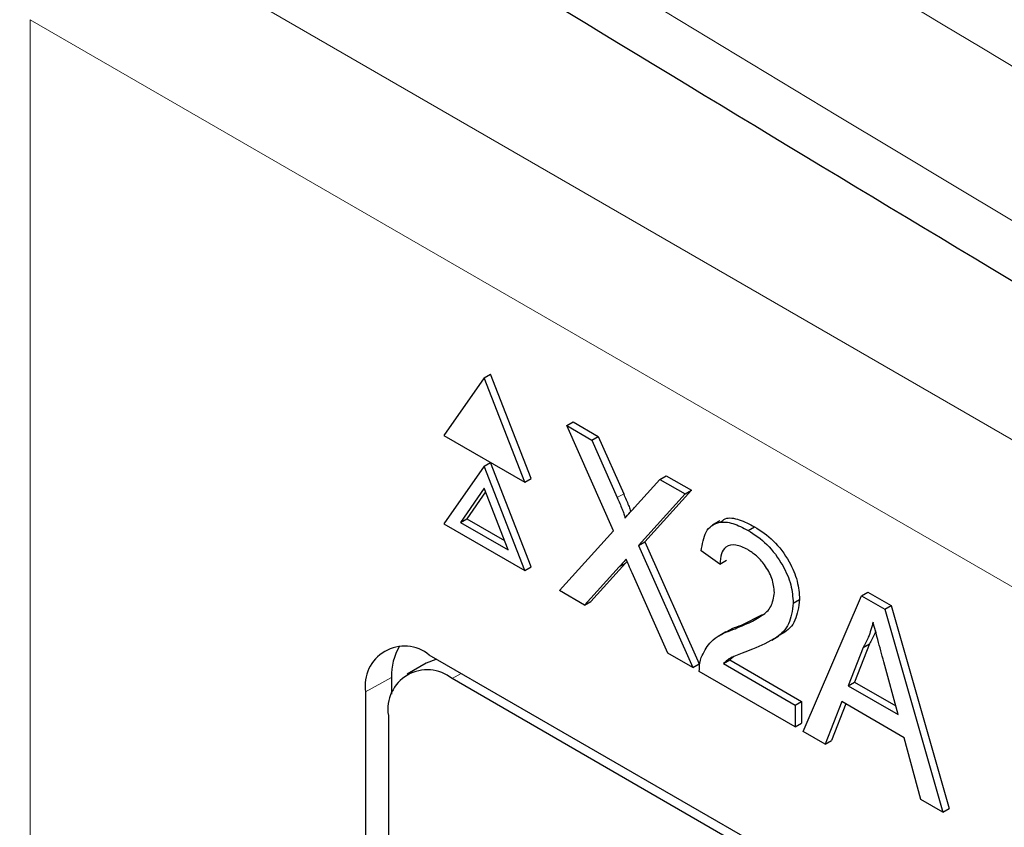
# Paper-space layout 'Blatt4' of a CAD drawing. Header units: millimetres. Extents: x 5 to 418, y 2 to 292.
# Tile 38 of 75: x 87.43 to 91.8, y 205.67 to 209.26. Entities that reach past the tile are written whole.
import ezdxf

# ---------------------------------------------------------------- set-up
doc = ezdxf.new("R2010")
doc.units = ezdxf.units.MM

psp = doc.layouts.new('Blatt4')

# ---------------------------------------------------------------- linework, layer by layer
at = {"color": 7, "linetype": 'Continuous', "lineweight": 18}
for p, q in [((87.7596, 209.7451), (105.5885, 199.4527)), ((105.3056, 198.9628), (87.4767, 209.2552)), ((87.4767, 209.2552), (87.4767, 181.9278)), ((90.0842, 207.1339), (90.1125, 207.1503)), ((90.0926, 206.8266), (90.1209, 206.8429)), ((89.0817, 206.3363), (88.9666, 206.2722)), ((89.3504, 206.3305), (89.3908, 206.3538))]:
    psp.add_line(p, q, dxfattribs=at)
at = {"color": 7, "linetype": 'Continuous', "lineweight": 25}
for p, q in [((89.4934, 207.6652), (89.3138, 207.4096)), ((89.4934, 207.6652), (89.5217, 207.6815)), ((89.673, 207.2022), (89.4934, 207.6652)), ((89.7013, 207.2185), (89.5217, 207.6815)), ((89.8602, 207.4535), (89.8884, 207.4698)), ((89.8884, 207.4698), (89.999, 207.406)), ((90.0672, 206.9869), (89.8602, 207.4535)), ((89.8602, 207.4535), (89.9707, 207.3897)), ((89.3138, 207.4096), (89.673, 207.2022)), ((89.9707, 207.3897), (89.999, 207.406)), ((89.9707, 207.3897), (90.0842, 207.1339)), ((89.999, 207.406), (90.1125, 207.1503)), ((89.4934, 207.2732), (89.5217, 207.2896)), ((89.7013, 206.8266), (89.5217, 207.2896)), ((89.4934, 207.2732), (89.3138, 207.0177)), ((89.673, 206.8103), (89.4934, 207.2732)), ((89.673, 207.2022), (89.7013, 207.2185)), ((90.1604, 207.0898), (90.2735, 207.2148)), ((90.2735, 207.2148), (90.3018, 207.2312)), ((90.2735, 207.2148), (90.3856, 207.1501)), ((90.3018, 207.2312), (90.4139, 207.1665)), ((89.4934, 207.1753), (89.3873, 207.0242)), ((89.4994, 207.1598), (89.4155, 207.0406)), ((89.5995, 206.9017), (89.4934, 207.1753)), ((90.4139, 207.1665), (90.2068, 206.9378)), ((90.3856, 207.1501), (90.4139, 207.1665)), ((90.3856, 207.1501), (90.1785, 206.9214)), ((89.3873, 207.0242), (89.4155, 207.0406)), ((89.4155, 207.0406), (89.5832, 206.9438)), ((90.5392, 207.0307), (90.5074, 207.0124)), ((89.3138, 207.0177), (89.673, 206.8103)), ((89.3873, 207.0242), (89.5995, 206.9017)), ((89.8268, 206.7215), (90.0672, 206.9869)), ((90.6653, 206.9887), (90.6935, 207.005)), ((90.1785, 206.9214), (90.2068, 206.9378)), ((90.1785, 206.9214), (90.419, 206.3797)), ((90.2068, 206.9378), (90.4472, 206.396)), ((90.5402, 206.8394), (90.4568, 206.8972)), ((90.5402, 206.8394), (90.5684, 206.8557)), ((89.673, 206.8103), (89.7013, 206.8266)), ((90.0926, 206.8266), (89.9387, 206.6569)), ((90.1209, 206.8429), (89.967, 206.6732)), ((90.1277, 206.8505), (90.1209, 206.8429)), ((90.3083, 206.4435), (90.15, 206.8004)), ((89.9387, 206.6569), (89.8268, 206.7215)), ((90.8654, 206.6658), (90.8937, 206.6821)), ((90.9099, 206.0963), (91.1681, 206.6984)), ((91.1681, 206.6984), (91.1964, 206.7147)), ((91.1681, 206.6984), (91.2716, 206.6386)), ((91.1964, 206.7147), (91.2999, 206.655)), ((89.9387, 206.6569), (89.967, 206.6732)), ((91.2716, 206.6386), (91.2999, 206.655)), ((91.2716, 206.6386), (91.5299, 205.7383)), ((91.2999, 206.655), (91.5582, 205.7546)), ((90.6354, 206.5683), (90.7293, 206.6151)), ((90.6071, 206.552), (90.6354, 206.5683)), ((90.5662, 206.5381), (90.5344, 206.5198)), ((90.7699, 206.5015), (90.8018, 206.5199)), ((91.1754, 206.4687), (91.1089, 206.2992)), ((91.2037, 206.4851), (91.1371, 206.3155)), ((91.1754, 206.4687), (91.2037, 206.4851)), ((103.533, 198.1898), (89.2494, 206.4355)), ((90.419, 206.3797), (90.3083, 206.4435)), ((90.6023, 206.429), (90.5838, 206.4134)), ((89.2352, 206.3993), (89.1504, 206.3503)), ((90.419, 206.3797), (90.4472, 206.396)), ((90.5555, 206.3971), (90.5838, 206.4134)), ((90.5555, 206.3971), (90.8738, 206.2134)), ((90.5838, 206.4134), (90.902, 206.2297)), ((91.3309, 206.171), (91.2677, 206.4049)), ((89.0817, 206.3363), (89.0817, 206.261)), ((103.4925, 198.1664), (89.3504, 206.3305)), ((90.8738, 206.1171), (90.4484, 206.3626)), ((91.1089, 206.2992), (91.1371, 206.3155)), ((91.1089, 206.2992), (91.3309, 206.171)), ((91.1371, 206.3155), (91.3205, 206.2097)), ((88.9666, 206.2722), (88.9666, 193.0442)), ((90.8738, 206.2134), (90.902, 206.2297)), ((90.8738, 206.2134), (90.8738, 206.1171)), ((90.902, 206.2297), (90.902, 206.1334)), ((91.0812, 206.2285), (91.0072, 206.0401)), ((91.0991, 206.2182), (91.0355, 206.0564)), ((91.3585, 206.0684), (91.0812, 206.2285)), ((89.0675, 206.1672), (89.0675, 193.1025)), ((90.8738, 206.1171), (90.902, 206.1334)), ((91.0072, 206.0401), (90.9099, 206.0963)), ((91.4326, 205.7945), (91.3585, 206.0684)), ((91.0072, 206.0401), (91.0355, 206.0564)), ((91.5299, 205.7383), (91.4326, 205.7945)), ((91.5299, 205.7383), (91.5582, 205.7546))]:
    psp.add_line(p, q, dxfattribs=at)
at = {"color": 7, "linetype": 'Continuous', "lineweight": 25, "flags": 128}
psp.add_lwpolyline([(89.2831, 206.416), (89.2781, 206.4151), (89.2352, 206.3993)], dxfattribs=at)
at = {"color": 7, "linetype": 'Continuous', "lineweight": 25}
for centre, radius, start, end in [((89.139, 206.3001), 0.1747, 50.7967, 189.214), ((89.3227, 206.3473), 0.2413, 148.3291, 182.5975), ((89.24, 206.1951), 0.1747, 50.7967, 189.214)]:
    psp.add_arc(centre, radius, start, end, dxfattribs=at)
at = {"color": 7, "linetype": 'Continuous', "lineweight": 18}
for centre, major_axis, ratio, start_param, end_param in [((365.4312, 366.6879), (379.9846, 5.8274), 0.587244, 3.834585, 4.001386), ((365.4312, 355.2005), (379.9866, -5.634), 0.567146, 3.873355, 3.997444), ((365.4164, 367.659), (378.7845, 5.8277), 0.587275, 3.871004, 3.964908)]:
    psp.add_ellipse(centre, major_axis=major_axis, ratio=ratio, start_param=start_param, end_param=end_param, dxfattribs=at)
at = {"color": 7, "linetype": 'Continuous', "lineweight": 25}
for points, knots in [([(80.7494, 215.0294), (81.5576, 214.5051), (83.9014, 212.9848), (87.8525, 210.5044), (92.6317, 207.6048), (97.5029, 204.7552), (102.4626, 201.9553), (107.5106, 199.2071), (111.3984, 197.1627), (113.6013, 196.0337), (114.0739, 195.7914)], [0, 0, 0, 0, 0.0774167, 0.2244859, 0.3715556, 0.5186246, 0.6656928, 0.8127599, 0.959826, 1, 1, 1, 1]), ([(90.0842, 207.1339), (90.0915, 207.1169), (90.1016, 207.0932), (90.1142, 207.0625), (90.1167, 207.0494), (90.1179, 207.0428)], [0, 0, 0, 0, 0.561277, 0.781763, 1, 1, 1, 1]), ([(90.1125, 207.1503), (90.1197, 207.1333), (90.1297, 207.1096), (90.1411, 207.0829), (90.143, 207.0737), (90.1435, 207.0711)], [0, 0, 0, 0, 0.6468683, 0.9009766, 1, 1, 1, 1]), ([(90.1179, 207.0428), (90.1259, 207.0516), (90.14, 207.0672), (90.1542, 207.0829), (90.1604, 207.0898)], [0, 0, 0, 0, 0.56, 1, 1, 1, 1]), ([(90.4568, 206.8972), (90.4616, 206.9277), (90.4712, 206.9887), (90.5271, 207.0301), (90.5969, 207.0238), (90.6424, 207.0004), (90.6653, 206.9887)], [0, 0, 0, 0, 0.280235, 0.558893, 0.779132, 1, 1, 1, 1]), ([(90.5431, 207.0245), (90.5495, 207.0305), (90.5697, 207.0495), (90.6261, 207.0387), (90.671, 207.0162), (90.6935, 207.005)], [0, 0, 0, 0, 0.185653, 0.592247, 1, 1, 1, 1]), ([(90.6653, 206.9887), (90.6936, 206.97), (90.7503, 206.9328), (90.818, 206.8416), (90.8594, 206.7463), (90.8634, 206.6926), (90.8654, 206.6658)], [0, 0, 0, 0, 0.280482, 0.559644, 0.779749, 1, 1, 1, 1]), ([(90.6935, 207.005), (90.7219, 206.9864), (90.7786, 206.9491), (90.8463, 206.858), (90.8877, 206.7626), (90.8917, 206.709), (90.8937, 206.6821)], [0, 0, 0, 0, 0.280482, 0.559644, 0.779749, 1, 1, 1, 1]), ([(90.6634, 206.9031), (90.6454, 206.9119), (90.6095, 206.9295), (90.5663, 206.9207), (90.5432, 206.8865), (90.5412, 206.8551), (90.5402, 206.8394)], [0, 0, 0, 0, 0.28041, 0.559489, 0.779375, 1, 1, 1, 1]), ([(90.782, 206.713), (90.7798, 206.7335), (90.7754, 206.7745), (90.7416, 206.8341), (90.7026, 206.8777), (90.6765, 206.8946), (90.6634, 206.9031)], [0, 0, 0, 0, 0.27908, 0.558612, 0.779043, 1, 1, 1, 1]), ([(90.1233, 206.8605), (90.1175, 206.8542), (90.1072, 206.843), (90.0971, 206.8316), (90.0926, 206.8266)], [0, 0, 0, 0, 0.560002, 1, 1, 1, 1]), ([(90.15, 206.8004), (90.145, 206.8116), (90.136, 206.8316), (90.1272, 206.8517), (90.1233, 206.8605)], [0, 0, 0, 0, 0.56, 1, 1, 1, 1]), ([(90.6071, 206.552), (90.6487, 206.569), (90.7066, 206.5928), (90.7705, 206.6452), (90.7782, 206.6905), (90.782, 206.713)], [0, 0, 0, 0, 0.561313, 0.781386, 1, 1, 1, 1]), ([(90.8937, 206.6821), (90.8892, 206.649), (90.8801, 206.5828), (90.8369, 206.5388), (90.8073, 206.525), (90.8007, 206.5219)], [0, 0, 0, 0, 0.4356599, 0.8734308, 1, 1, 1, 1]), ([(90.8654, 206.6658), (90.861, 206.6324), (90.8522, 206.5656), (90.7823, 206.502), (90.7219, 206.477), (90.6849, 206.4618)], [0, 0, 0, 0, 0.278741, 0.558834, 1, 1, 1, 1]), ([(90.4571, 206.4244), (90.4682, 206.4472), (90.4863, 206.4848), (90.5273, 206.5168), (90.5657, 206.5372), (90.5933, 206.547), (90.6071, 206.552)], [0, 0, 0, 0, 0.339411, 0.559525, 0.779752, 1, 1, 1, 1]), ([(90.5666, 206.5376), (90.5757, 206.5428), (90.5975, 206.5553), (90.6215, 206.5635), (90.6354, 206.5683)], [0, 0, 0, 0, 0.421829, 1, 1, 1, 1]), ([(91.2199, 206.5818), (91.2137, 206.5586), (91.2026, 206.5171), (91.1837, 206.4835), (91.1754, 206.4687)], [0, 0, 0, 0, 0.5599146, 1, 1, 1, 1]), ([(91.2677, 206.4049), (91.2588, 206.438), (91.2428, 206.4969), (91.2269, 206.5559), (91.2199, 206.5818)], [0, 0, 0, 0, 0.560002, 1, 1, 1, 1]), ([(91.2306, 206.5421), (91.2295, 206.5383), (91.223, 206.5168), (91.2125, 206.4994), (91.2037, 206.4851)], [0, 0, 0, 0, 0.174052, 1, 1, 1, 1]), ([(90.6849, 206.4618), (90.6694, 206.4559), (90.6439, 206.4463), (90.6086, 206.4324), (90.5792, 206.4194), (90.5634, 206.4045), (90.5555, 206.3971)], [0, 0, 0, 0, 0.340038, 0.560063, 0.78009, 1, 1, 1, 1]), ([(90.4484, 206.3626), (90.4486, 206.3752), (90.4491, 206.3977), (90.4547, 206.4163), (90.4571, 206.4244)], [0, 0, 0, 0, 0.559956, 1, 1, 1, 1])]:
    psp.add_open_spline(points, degree=3, knots=knots, dxfattribs=at)

doc.saveas('drawing.dxf')
